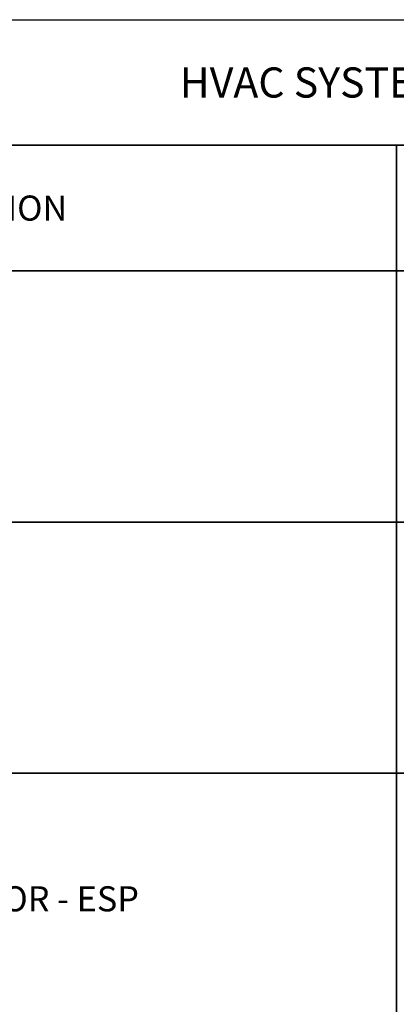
# Model space of a CAD drawing. Header units: millimetres. Extents: x -1574 to 74790, y -2818 to 13830.
# Tile 89 of 92: x 37131 to 38632, y 8281 to 12201. Entities that reach past the tile are written whole.
import ezdxf

# ---------------------------------------------------------------- set-up
doc = ezdxf.new("R2010")
doc.units = ezdxf.units.MM
doc.header["$MEASUREMENT"] = 0
for name, color, linetype in [('ACMV-MEPF_General Text', 7, 'Continuous'), ('FIRE-SPKLR-LGND-LINE', 7, 'Continuous'), ('FIRE-SPKLR-LGND-TEXT', 7, 'Continuous')]:
    doc.layers.add(name, color=color, linetype=linetype)
doc.styles.get("Standard").update_dxf_attribs({"font": 'romans.shx'})

msp = doc.modelspace()

# ---------------------------------------------------------------- linework, layer by layer
at = {"layer": 'FIRE-SPKLR-LGND-LINE'}
for points in [[(35132.3, 11701.2), (38632.3, 11701.2), (38632.3, 11201.2), (35132.3, 11201.2)], [(39632.3, 11701.2), (39632.3, 11201.2), (38632.3, 11201.2), (38632.3, 11701.2)], [(35132.3, 11201.2), (38632.3, 11201.2), (38632.3, 10201.2), (35132.3, 10201.2)], [(39632.3, 11201.2), (39632.3, 10201.2), (38632.3, 10201.2), (38632.3, 11201.2)], [(35132.3, 10201.2), (38632.3, 10201.2), (38632.3, 9201.2), (35132.3, 9201.2)], [(39632.3, 10201.2), (39632.3, 9201.2), (38632.3, 9201.2), (38632.3, 10201.2)], [(35132.3, 9201.2), (38632.3, 9201.2), (38632.3, 8201.2), (35132.3, 8201.2)], [(39632.3, 9201.2), (39632.3, 8201.2), (38632.3, 8201.2), (38632.3, 9201.2)]]:
    msp.add_lwpolyline(points, close=True, dxfattribs=at)
at = {"layer": 'FIRE-SPKLR-LGND-TEXT'}
msp.add_lwpolyline([(34132.3, 12201.2), (43132.3, 12201.2), (43132.3, 11701.2), (34132.3, 11701.2)], close=True, dxfattribs=at)

# ---------------------------------------------------------------- texts
at = {"layer": 'ACMV-MEPF_General Text'}
for s, width, insert, char_height, attachment_point in [('\\pxqc;{\\Fromans|c0;HVAC SYSTEM LEGEND}', 9000, (38632.3, 11951.2), 120, 5), ('\\pxqc;{\\Fromans|c0;DESCRIPTION}', 3500, (35132.3, 11451.2), 100, 4), ('{\\Fromans|c0;ELECTROSTATIC PRECIPITATOR - ESP}', 3300, (35232.3, 8701.2), 100, 4)]:
    msp.add_mtext_dynamic_manual_height_columns(s, width=width, gutter_width=15540.7, heights=[500], dxfattribs=dict(at, insert=insert, char_height=char_height, attachment_point=attachment_point))

doc.saveas('drawing.dxf')
